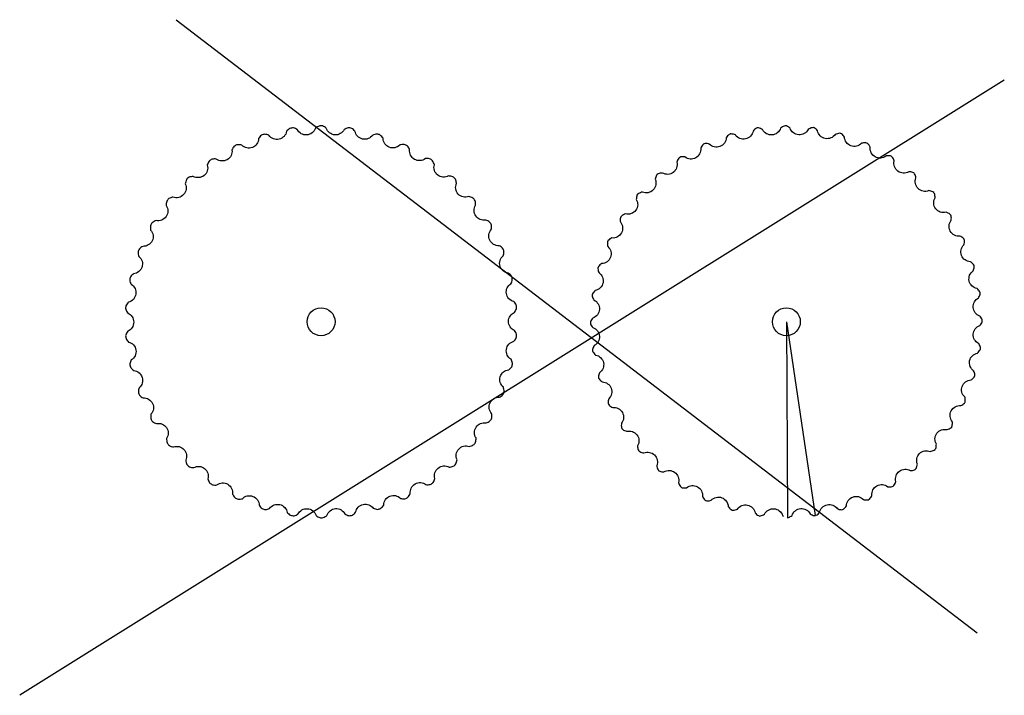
# Model space of a CAD drawing. Header units: millimetres. Extents: x 23 to 862, y -17 to 160.
# Tile 2 of 3: x 283 to 484, y 7 to 145. Entities that reach past the tile are written whole.
import ezdxf

# ---------------------------------------------------------------- set-up
doc = ezdxf.new("R2010")
doc.units = ezdxf.units.MM

msp = doc.modelspace()

# ---------------------------------------------------------------- linework, layer by layer
for p, q in [((314.7, 145.23), (478.16, 20.15)), ((483.7, 132.89), (282.77, 7.39)), ((439.22, 83.6), (445.11, 44.04)), ((439.22, 83.6), (439.42, 43.6))]:
    msp.add_line(p, q)
msp.add_lwpolyline([(338.39, 44.04), (338.55, 44.01), (338.75, 44.03), (338.96, 44.08), (339.17, 44.16), (339.38, 44.26), (339.56, 44.37, -0.668708), (343.24, 44.1), (343.41, 43.97), (343.6, 43.83), (343.79, 43.72), (343.99, 43.64), (344.18, 43.6), (344.35, 43.6), (344.52, 43.6), (344.71, 43.65), (344.91, 43.73), (345.1, 43.84), (345.29, 43.97), (345.46, 44.1, -0.668708), (349.14, 44.38), (349.32, 44.28), (349.53, 44.18), (349.74, 44.1), (349.95, 44.05), (350.15, 44.03), (350.31, 44.06), (350.48, 44.08), (350.66, 44.16), (350.84, 44.26), (351.02, 44.4), (351.19, 44.57), (351.33, 44.72, -0.668708), (354.93, 45.55), (355.12, 45.47), (355.35, 45.4), (355.57, 45.35), (355.78, 45.33), (355.98, 45.35), (356.14, 45.4), (356.3, 45.45), (356.47, 45.55), (356.63, 45.68), (356.78, 45.85), (356.93, 46.03), (357.05, 46.2, -0.668708), (360.49, 47.56), (360.69, 47.51), (360.92, 47.48), (361.14, 47.46), (361.35, 47.47), (361.55, 47.52), (361.7, 47.59), (361.85, 47.66), (362, 47.79), (362.14, 47.95), (362.27, 48.13), (362.38, 48.34), (362.48, 48.52, -0.668708), (365.68, 50.38), (365.88, 50.36), (366.12, 50.36), (366.34, 50.38), (366.55, 50.42), (366.73, 50.5), (366.87, 50.59), (367.01, 50.68), (367.14, 50.83), (367.26, 51.01), (367.35, 51.21), (367.44, 51.43), (367.5, 51.63, -0.668708), (370.39, 53.94), (370.59, 53.95), (370.83, 53.99), (371.04, 54.04), (371.24, 54.11), (371.41, 54.21), (371.54, 54.32), (371.66, 54.44), (371.77, 54.6), (371.86, 54.79), (371.92, 55.01), (371.97, 55.24), (372.01, 55.44, -0.668708), (374.52, 58.16), (374.72, 58.2), (374.94, 58.27), (375.15, 58.36), (375.33, 58.46), (375.49, 58.58), (375.59, 58.71), (375.7, 58.84), (375.78, 59.02), (375.84, 59.23), (375.88, 59.45), (375.89, 59.68), (375.89, 59.89, -0.668708), (377.97, 62.95), (378.16, 63.02), (378.37, 63.13), (378.57, 63.24), (378.73, 63.37), (378.87, 63.51), (378.95, 63.66), (379.03, 63.8), (379.09, 63.99), (379.12, 64.2), (379.12, 64.43), (379.1, 64.66), (379.07, 64.87, -0.668708), (380.67, 68.2), (380.85, 68.3), (381.04, 68.44), (381.22, 68.58), (381.36, 68.73), (381.47, 68.89), (381.54, 69.05), (381.6, 69.2), (381.63, 69.4), (381.62, 69.61), (381.59, 69.83), (381.53, 70.06), (381.47, 70.26, -0.668708), (382.56, 73.8), (382.72, 73.92), (382.89, 74.08), (383.04, 74.25), (383.17, 74.42), (383.25, 74.6), (383.29, 74.76), (383.32, 74.93), (383.32, 75.13), (383.29, 75.33), (383.22, 75.55), (383.14, 75.77), (383.05, 75.95, -0.668708), (383.59, 79.61), (383.73, 79.76), (383.88, 79.94), (384, 80.13), (384.1, 80.32), (384.16, 80.51), (384.17, 80.68), (384.18, 80.84), (384.15, 81.04), (384.08, 81.24), (383.99, 81.44), (383.87, 81.64), (383.75, 81.82, -0.668708), (383.75, 85.51), (383.86, 85.68), (383.98, 85.89), (384.08, 86.09), (384.14, 86.29), (384.17, 86.49), (384.16, 86.65), (384.15, 86.82), (384.09, 87.01), (383.99, 87.2), (383.87, 87.38), (383.72, 87.57), (383.58, 87.72, -0.668708), (383.02, 91.37), (383.11, 91.56), (383.2, 91.78), (383.26, 91.99), (383.3, 92.2), (383.29, 92.4), (383.26, 92.56), (383.22, 92.72), (383.13, 92.9), (383.01, 93.08), (382.86, 93.24), (382.68, 93.4), (382.52, 93.53, -0.668708), (381.43, 97.06), (381.49, 97.26), (381.54, 97.49), (381.57, 97.71), (381.58, 97.92), (381.55, 98.12), (381.49, 98.27), (381.42, 98.43), (381.31, 98.59), (381.17, 98.74), (380.99, 98.88), (380.79, 99.01), (380.61, 99.12, -0.668708), (379.01, 102.45), (379.04, 102.65), (379.05, 102.89), (379.05, 103.11), (379.03, 103.32), (378.97, 103.51), (378.88, 103.65), (378.8, 103.8), (378.66, 103.94), (378.5, 104.07), (378.3, 104.18), (378.09, 104.28), (377.9, 104.36, -0.668708), (375.81, 107.41), (375.81, 107.62), (375.79, 107.85), (375.76, 108.07), (375.7, 108.28), (375.61, 108.46), (375.51, 108.59), (375.4, 108.72), (375.25, 108.84), (375.06, 108.94), (374.85, 109.02), (374.63, 109.09), (374.42, 109.14, -0.668708), (371.91, 111.85), (371.87, 112.05), (371.82, 112.28), (371.76, 112.49), (371.67, 112.68), (371.56, 112.85), (371.43, 112.96), (371.31, 113.07), (371.14, 113.17), (370.94, 113.25), (370.72, 113.3), (370.49, 113.33), (370.28, 113.35, -0.668708), (367.39, 115.65), (367.33, 115.84), (367.24, 116.06), (367.14, 116.26), (367.03, 116.44), (366.89, 116.59), (366.75, 116.68), (366.61, 116.77), (366.43, 116.85), (366.22, 116.89), (366, 116.91), (365.76, 116.9), (365.56, 116.89, -0.668708), (362.35, 118.73), (362.26, 118.92), (362.15, 119.12), (362.02, 119.31), (361.88, 119.46), (361.72, 119.59), (361.57, 119.66), (361.42, 119.73), (361.23, 119.78), (361.02, 119.79), (360.79, 119.77), (360.56, 119.73), (360.36, 119.69, -0.668708), (356.91, 121.03), (356.8, 121.2), (356.65, 121.39), (356.5, 121.55), (356.34, 121.69), (356.16, 121.78), (356, 121.83), (355.84, 121.88), (355.64, 121.9), (355.44, 121.88), (355.22, 121.83), (354.99, 121.76), (354.8, 121.68, -0.668708), (351.19, 122.5), (351.05, 122.65), (350.88, 122.81), (350.7, 122.95), (350.52, 123.06), (350.34, 123.13), (350.17, 123.15), (350.01, 123.18), (349.81, 123.16), (349.61, 123.11), (349.4, 123.03), (349.18, 122.93), (349, 122.82, -0.668708), (345.32, 123.09), (345.16, 123.22), (344.96, 123.36), (344.77, 123.47), (344.57, 123.55), (344.38, 123.59), (344.21, 123.59), (344.04, 123.59), (343.85, 123.54), (343.66, 123.46), (343.46, 123.35), (343.27, 123.22), (343.1, 123.09, -0.668708), (339.42, 122.81), (339.24, 122.91), (339.03, 123.01), (338.82, 123.09), (338.62, 123.14), (338.42, 123.16), (338.25, 123.13), (338.09, 123.11), (337.9, 123.03), (337.72, 122.93), (337.55, 122.79), (337.37, 122.62), (337.23, 122.47, -0.668708), (333.63, 121.64), (333.44, 121.72), (333.21, 121.79), (332.99, 121.84), (332.78, 121.86), (332.59, 121.84), (332.43, 121.79), (332.27, 121.74), (332.09, 121.64), (331.93, 121.51), (331.78, 121.34), (331.63, 121.16), (331.52, 120.99, -0.668708), (328.08, 119.63), (327.88, 119.68), (327.64, 119.71), (327.42, 119.73), (327.21, 119.72), (327.02, 119.67), (326.87, 119.6), (326.72, 119.53), (326.56, 119.4), (326.42, 119.24), (326.29, 119.06), (326.18, 118.85), (326.09, 118.67, -0.668708), (322.89, 116.81), (322.68, 116.83), (322.45, 116.83), (322.22, 116.81), (322.02, 116.77), (321.83, 116.69), (321.69, 116.6), (321.56, 116.51), (321.42, 116.36), (321.31, 116.18), (321.21, 115.98), (321.12, 115.76), (321.06, 115.56, -0.668708), (318.17, 113.25), (317.97, 113.24), (317.74, 113.2), (317.52, 113.15), (317.32, 113.08), (317.15, 112.98), (317.03, 112.87), (316.9, 112.75), (316.79, 112.59), (316.71, 112.4), (316.64, 112.18), (316.59, 111.95), (316.56, 111.75, -0.668708), (314.05, 109.03), (313.85, 108.99), (313.62, 108.92), (313.41, 108.83), (313.23, 108.73), (313.07, 108.61), (312.97, 108.48), (312.87, 108.35), (312.78, 108.17), (312.72, 107.96), (312.69, 107.74), (312.67, 107.51), (312.67, 107.3, -0.668708), (310.59, 104.24), (310.4, 104.17), (310.19, 104.06), (309.99, 103.95), (309.83, 103.82), (309.69, 103.68), (309.61, 103.53), (309.53, 103.39), (309.47, 103.2), (309.44, 102.99), (309.44, 102.76), (309.46, 102.53), (309.49, 102.32, -0.668708), (307.89, 98.99), (307.71, 98.89), (307.52, 98.75), (307.34, 98.61), (307.2, 98.46), (307.09, 98.3), (307.03, 98.14), (306.97, 97.99), (306.94, 97.79), (306.94, 97.58), (306.97, 97.36), (307.03, 97.13), (307.09, 96.93, -0.668708), (306, 93.39), (305.84, 93.27), (305.67, 93.11), (305.52, 92.94), (305.4, 92.77), (305.31, 92.59), (305.27, 92.43), (305.24, 92.26), (305.24, 92.06), (305.27, 91.86), (305.34, 91.64), (305.43, 91.42), (305.52, 91.24, -0.668708), (304.97, 87.58), (304.83, 87.43), (304.68, 87.25), (304.56, 87.06), (304.46, 86.87), (304.41, 86.68), (304.39, 86.51), (304.38, 86.35), (304.41, 86.15), (304.48, 85.95), (304.57, 85.75), (304.69, 85.55), (304.81, 85.37, -0.668708), (304.81, 81.68), (304.7, 81.51), (304.58, 81.3), (304.49, 81.1), (304.42, 80.9), (304.39, 80.7), (304.4, 80.54), (304.42, 80.37), (304.48, 80.18), (304.57, 79.99), (304.7, 79.81), (304.85, 79.62), (304.99, 79.47, -0.668708), (305.54, 75.82), (305.45, 75.63), (305.37, 75.41), (305.3, 75.2), (305.27, 74.99), (305.27, 74.79), (305.3, 74.63), (305.34, 74.47), (305.43, 74.29), (305.55, 74.11), (305.7, 73.95), (305.88, 73.79), (306.04, 73.66, -0.668708), (307.13, 70.13), (307.07, 69.93), (307.02, 69.7), (306.99, 69.48), (306.98, 69.27), (307.02, 69.07), (307.08, 68.92), (307.14, 68.76), (307.25, 68.6), (307.4, 68.45), (307.57, 68.31), (307.77, 68.18), (307.95, 68.07, -0.668708), (309.56, 64.74), (309.53, 64.54), (309.51, 64.3), (309.51, 64.08), (309.54, 63.87), (309.6, 63.68), (309.68, 63.54), (309.76, 63.39), (309.9, 63.25), (310.07, 63.12), (310.26, 63.01), (310.47, 62.91), (310.67, 62.83, -0.668708), (312.75, 59.78), (312.75, 59.57), (312.77, 59.34), (312.81, 59.12), (312.86, 58.91), (312.95, 58.74), (313.06, 58.6), (313.16, 58.47), (313.32, 58.35), (313.5, 58.25), (313.71, 58.17), (313.93, 58.1), (314.14, 58.05, -0.668708), (316.65, 55.35), (316.69, 55.14), (316.74, 54.91), (316.81, 54.7), (316.89, 54.51), (317.01, 54.34), (317.13, 54.23), (317.25, 54.12), (317.42, 54.02), (317.62, 53.94), (317.84, 53.89), (318.07, 53.86), (318.28, 53.84, -0.668708), (321.17, 51.54), (321.24, 51.35), (321.32, 51.13), (321.42, 50.93), (321.53, 50.75), (321.67, 50.61), (321.81, 50.51), (321.95, 50.42), (322.13, 50.34), (322.34, 50.3), (322.56, 50.28), (322.8, 50.29), (323.01, 50.3, -0.668708), (326.21, 48.46), (326.3, 48.27), (326.42, 48.07), (326.54, 47.88), (326.68, 47.73), (326.84, 47.6), (326.99, 47.53), (327.14, 47.46), (327.34, 47.41), (327.55, 47.4), (327.77, 47.42), (328, 47.46), (328.21, 47.5, -0.668708), (331.65, 46.16), (331.76, 45.99), (331.91, 45.8), (332.06, 45.64), (332.23, 45.5), (332.4, 45.41), (332.56, 45.36), (332.72, 45.31), (332.92, 45.29), (333.13, 45.31), (333.34, 45.36), (333.57, 45.43), (333.76, 45.51, -0.668708), (337.37, 44.69), (337.51, 44.54), (337.68, 44.38), (337.86, 44.24), (338.04, 44.13), (338.22, 44.06)], format="xyb", close=True)
for points in [[(445.33, 44.11), (445.51, 44.22), (445.68, 44.36), (445.86, 44.52), (446, 44.67, -0.668708), (449.61, 45.47), (449.8, 45.4), (450.02, 45.33), (450.24, 45.28), (450.45, 45.26), (450.65, 45.27), (450.68, 45.28), (450.71, 45.29), (450.88, 45.38), (451.05, 45.52), (451.2, 45.68), (451.35, 45.86), (451.47, 46.03, -0.668708), (454.93, 47.34), (455.13, 47.29), (455.36, 47.25), (455.58, 47.24), (455.79, 47.24), (455.99, 47.29), (456.02, 47.3), (456.04, 47.31), (456.2, 47.43), (456.35, 47.59), (456.48, 47.77), (456.6, 47.97), (456.69, 48.16, -0.668708), (459.93, 49.95), (460.13, 49.93), (460.37, 49.92), (460.59, 49.94), (460.8, 49.97), (460.99, 50.04), (461.01, 50.06), (461.04, 50.08), (461.18, 50.22), (461.3, 50.39), (461.4, 50.59), (461.49, 50.81), (461.56, 51.01, -0.668708), (464.51, 53.24), (464.71, 53.25), (464.95, 53.27), (465.16, 53.32), (465.36, 53.39), (465.54, 53.48), (465.56, 53.5), (465.58, 53.52), (465.7, 53.69), (465.8, 53.87), (465.87, 54.08), (465.93, 54.31), (465.97, 54.52, -0.668708), (468.57, 57.14), (468.77, 57.18), (469, 57.25), (469.21, 57.32), (469.4, 57.42), (469.56, 57.54), (469.58, 57.56), (469.6, 57.58), (469.69, 57.76), (469.76, 57.96), (469.8, 58.18), (469.82, 58.41), (469.83, 58.62, -0.668708), (472.03, 61.59), (472.23, 61.66), (472.45, 61.75), (472.64, 61.86), (472.81, 61.98), (472.96, 62.12), (472.97, 62.15), (472.99, 62.17), (473.06, 62.36), (473.09, 62.57), (473.1, 62.79), (473.1, 63.03), (473.08, 63.23, -0.668708), (474.83, 66.49), (475.01, 66.58), (475.22, 66.7), (475.4, 66.84), (475.55, 66.98), (475.67, 67.14), (475.68, 67.17), (475.69, 67.2), (475.73, 67.39), (475.74, 67.6), (475.72, 67.82), (475.68, 68.06), (475.63, 68.26, -0.668708), (476.9, 71.73), (477.07, 71.85), (477.25, 72), (477.41, 72.16), (477.54, 72.32), (477.64, 72.5), (477.65, 72.52), (477.66, 72.55), (477.67, 72.75), (477.65, 72.96), (477.59, 73.18), (477.52, 73.4), (477.44, 73.6, -0.668708), (478.21, 77.21), (478.36, 77.36), (478.52, 77.53), (478.65, 77.71), (478.76, 77.89), (478.83, 78.08), (478.83, 78.11), (478.84, 78.14), (478.82, 78.34), (478.77, 78.54), (478.69, 78.75), (478.58, 78.96), (478.47, 79.14, -0.668708), (478.72, 82.83), (478.85, 82.99), (478.98, 83.18), (479.09, 83.38), (479.17, 83.57), (479.21, 83.77), (479.21, 83.8), (479.21, 83.83), (479.17, 84.03), (479.08, 84.22), (478.97, 84.41), (478.84, 84.61), (478.71, 84.77, -0.668708), (478.43, 88.46), (478.53, 88.64), (478.63, 88.85), (478.71, 89.06), (478.76, 89.26), (478.78, 89.46), (478.77, 89.49), (478.77, 89.52), (478.7, 89.71), (478.59, 89.89), (478.45, 90.06), (478.29, 90.24), (478.14, 90.38, -0.668708), (477.34, 93.99), (477.41, 94.18), (477.48, 94.4), (477.53, 94.62), (477.56, 94.83), (477.54, 95.03), (477.53, 95.06), (477.52, 95.09), (477.43, 95.26), (477.29, 95.43), (477.13, 95.58), (476.95, 95.73), (476.78, 95.85, -0.668708), (475.47, 99.31), (475.52, 99.51), (475.56, 99.74), (475.58, 99.96), (475.57, 100.17), (475.52, 100.37), (475.51, 100.4), (475.5, 100.42), (475.38, 100.58), (475.22, 100.73), (475.04, 100.86), (474.84, 100.98), (474.65, 101.07, -0.668708), (472.86, 104.31), (472.88, 104.51), (472.89, 104.75), (472.88, 104.97), (472.84, 105.18), (472.77, 105.36), (472.75, 105.39), (472.73, 105.42), (472.59, 105.56), (472.42, 105.68), (472.22, 105.78), (472, 105.87), (471.8, 105.94, -0.668708), (469.57, 108.89), (469.56, 109.09), (469.54, 109.32), (469.49, 109.54), (469.42, 109.74), (469.33, 109.92), (469.31, 109.94), (469.29, 109.96), (469.13, 110.08), (468.94, 110.18), (468.73, 110.25), (468.5, 110.31), (468.29, 110.35, -0.668708), (465.67, 112.95), (465.63, 113.15), (465.57, 113.38), (465.49, 113.59), (465.39, 113.78), (465.27, 113.93), (465.25, 113.96), (465.23, 113.98), (465.05, 114.07), (464.85, 114.14), (464.63, 114.18), (464.4, 114.2), (464.19, 114.21, -0.668708), (461.22, 116.41), (461.15, 116.61), (461.06, 116.82), (460.95, 117.02), (460.83, 117.19), (460.69, 117.33), (460.67, 117.35), (460.64, 117.37), (460.45, 117.44), (460.24, 117.47), (460.02, 117.48), (459.79, 117.47), (459.58, 117.45, -0.668708), (456.33, 119.21), (456.23, 119.39), (456.11, 119.6), (455.98, 119.78), (455.83, 119.93), (455.67, 120.05), (455.64, 120.06), (455.61, 120.07), (455.42, 120.11), (455.21, 120.12), (454.99, 120.1), (454.75, 120.06), (454.55, 120.01, -0.668708), (451.08, 121.28), (450.96, 121.45), (450.81, 121.63), (450.66, 121.79), (450.49, 121.92), (450.32, 122.02), (450.29, 122.03), (450.26, 122.04), (450.06, 122.05), (449.85, 122.03), (449.63, 121.97), (449.41, 121.9), (449.21, 121.82, -0.668708), (445.6, 122.59), (445.46, 122.74), (445.28, 122.9), (445.1, 123.03), (444.92, 123.14), (444.73, 123.21), (444.7, 123.21), (444.67, 123.22), (444.47, 123.2), (444.27, 123.15), (444.06, 123.06), (443.85, 122.96), (443.67, 122.85, -0.668708), (439.98, 123.1), (439.82, 123.23), (439.63, 123.36), (439.43, 123.47), (439.24, 123.55), (439.04, 123.59), (439.01, 123.59), (438.98, 123.59), (438.79, 123.54), (438.59, 123.46), (438.4, 123.35), (438.2, 123.22), (438.04, 123.09, -0.668708), (434.35, 122.81), (434.18, 122.91), (433.96, 123.01), (433.75, 123.09), (433.55, 123.14), (433.35, 123.16), (433.32, 123.15), (433.29, 123.15), (433.1, 123.08), (432.92, 122.97), (432.75, 122.83), (432.57, 122.67), (432.43, 122.52, -0.668708), (428.82, 121.72), (428.63, 121.79), (428.41, 121.86), (428.19, 121.91), (427.98, 121.93), (427.78, 121.92), (427.75, 121.91), (427.72, 121.9), (427.55, 121.81), (427.38, 121.67), (427.23, 121.51), (427.08, 121.33), (426.96, 121.16, -0.668708), (423.5, 119.85), (423.3, 119.9), (423.07, 119.94), (422.85, 119.95), (422.64, 119.95), (422.44, 119.9), (422.41, 119.89), (422.39, 119.88), (422.23, 119.76), (422.09, 119.6), (421.95, 119.42), (421.83, 119.22), (421.74, 119.03, -0.668708), (418.5, 117.24), (418.3, 117.26), (418.06, 117.27), (417.84, 117.25), (417.63, 117.22), (417.45, 117.15), (417.42, 117.13), (417.39, 117.11), (417.25, 116.97), (417.14, 116.8), (417.03, 116.6), (416.94, 116.38), (416.87, 116.18, -0.668708), (413.93, 113.95), (413.72, 113.94), (413.49, 113.92), (413.27, 113.87), (413.07, 113.8), (412.89, 113.71), (412.77, 113.6)], [(412.97, 113.78), (412.85, 113.67), (412.73, 113.51), (412.63, 113.32), (412.56, 113.11), (412.5, 112.88), (412.46, 112.67, -0.668708), (409.86, 110.05), (409.66, 110.01), (409.43, 109.94), (409.22, 109.87), (409.04, 109.77), (408.88, 109.65), (408.86, 109.63), (408.84, 109.61), (408.74, 109.43), (408.68, 109.23), (408.63, 109.01), (408.61, 108.78), (408.6, 108.57, -0.668708), (406.4, 105.6), (406.2, 105.53), (405.99, 105.44), (405.79, 105.33), (405.62, 105.21), (405.48, 105.07), (405.46, 105.04), (405.44, 105.02), (405.38, 104.83), (405.34, 104.62), (405.33, 104.4), (405.34, 104.16), (405.36, 103.96, -0.668708), (403.6, 100.7), (403.42, 100.61), (403.22, 100.49), (403.04, 100.35), (402.88, 100.21), (402.76, 100.05), (402.75, 100.02), (402.74, 99.99), (402.7, 99.8), (402.69, 99.59), (402.71, 99.37), (402.75, 99.13), (402.8, 98.93, -0.668708), (401.53, 95.46), (401.36, 95.34), (401.18, 95.19), (401.02, 95.04), (400.89, 94.87), (400.79, 94.7), (400.78, 94.67), (400.78, 94.64), (400.76, 94.44), (400.79, 94.23), (400.84, 94.01), (400.91, 93.79), (400.99, 93.59, -0.668708), (400.22, 89.98), (400.07, 89.83), (399.92, 89.66), (399.78, 89.48), (399.67, 89.3), (399.6, 89.11), (399.6, 89.08), (399.6, 89.05), (399.61, 88.85), (399.66, 88.65), (399.75, 88.44), (399.85, 88.23), (399.96, 88.05, -0.668708), (399.71, 84.36), (399.59, 84.2), (399.45, 84.01), (399.34, 83.81), (399.26, 83.62), (399.22, 83.42), (399.22, 83.39), (399.22, 83.36), (399.27, 83.16), (399.35, 82.97), (399.46, 82.78), (399.59, 82.58), (399.72, 82.42, -0.668708), (400, 78.73), (399.9, 78.55), (399.8, 78.34), (399.72, 78.13), (399.67, 77.93), (399.65, 77.73), (399.66, 77.7), (399.66, 77.67), (399.73, 77.48), (399.84, 77.3), (399.98, 77.13), (400.14, 76.95), (400.29, 76.81, -0.668708), (401.09, 73.2), (401.02, 73.01), (400.95, 72.79), (400.9, 72.57), (400.88, 72.36), (400.89, 72.16), (400.9, 72.13), (400.91, 72.1), (401.01, 71.93), (401.14, 71.76), (401.3, 71.61), (401.48, 71.46), (401.65, 71.34, -0.668708), (402.96, 67.88), (402.92, 67.68), (402.87, 67.45), (402.86, 67.23), (402.87, 67.02), (402.91, 66.82), (402.92, 66.79), (402.93, 66.77), (403.06, 66.61), (403.21, 66.46), (403.39, 66.33), (403.59, 66.21), (403.78, 66.12, -0.668708), (405.57, 62.88), (405.55, 62.68), (405.54, 62.44), (405.56, 62.22), (405.6, 62.01), (405.67, 61.83), (405.68, 61.8), (405.7, 61.77), (405.84, 61.63), (406.01, 61.51), (406.21, 61.41), (406.43, 61.32), (406.63, 61.25, -0.668708), (408.86, 58.3), (408.87, 58.1), (408.9, 57.87), (408.94, 57.65), (409.01, 57.45), (409.1, 57.27), (409.13, 57.25), (409.15, 57.23), (409.31, 57.11), (409.49, 57.01), (409.71, 56.94), (409.93, 56.88), (410.14, 56.84, -0.668708), (412.77, 54.24), (412.81, 54.04), (412.87, 53.81), (412.94, 53.6), (413.04, 53.41), (413.16, 53.26), (413.18, 53.24), (413.2, 53.22), (413.38, 53.12), (413.58, 53.05), (413.8, 53.01), (414.03, 52.99), (414.24, 52.98, -0.668708), (417.21, 50.78), (417.28, 50.58), (417.37, 50.37), (417.48, 50.17), (417.6, 50), (417.74, 49.86), (417.77, 49.84), (417.79, 49.82), (417.98, 49.75), (418.19, 49.72), (418.41, 49.71), (418.65, 49.72), (418.85, 49.74, -0.668708), (422.11, 47.98), (422.2, 47.8), (422.32, 47.6), (422.46, 47.41), (422.6, 47.26), (422.76, 47.14), (422.79, 47.13), (422.82, 47.12), (423.01, 47.08), (423.22, 47.07), (423.44, 47.09), (423.68, 47.13), (423.88, 47.18, -0.668708), (427.35, 45.91), (427.47, 45.74), (427.62, 45.56), (427.78, 45.4), (427.94, 45.27), (428.12, 45.17), (428.15, 45.16), (428.18, 45.15), (428.37, 45.14), (428.58, 45.17), (428.8, 45.22), (429.02, 45.29), (429.22, 45.37, -0.668708), (432.83, 44.6), (432.98, 44.45), (433.15, 44.29), (433.33, 44.16), (433.51, 44.05), (433.7, 43.98), (433.73, 43.98), (433.76, 43.97), (433.96, 43.99), (434.16, 44.04), (434.37, 44.13), (434.58, 44.23), (434.76, 44.34, -0.668708), (438.45, 44.09), (438.61, 43.96)], [(439.42, 43.6), (439.45, 43.6), (439.65, 43.65), (439.84, 43.73), (440.03, 43.84), (440.23, 43.97), (440.39, 44.1, -0.668708), (444.08, 44.38), (444.26, 44.28), (444.47, 44.18), (444.68, 44.1), (444.88, 44.05), (445.08, 44.03), (445.11, 44.04)]]:
    msp.add_lwpolyline(points, format="xyb")
for centre in [(344.28, 83.6), (439.22, 83.6)]:
    msp.add_circle(centre, 2.85)

doc.saveas('drawing.dxf')
